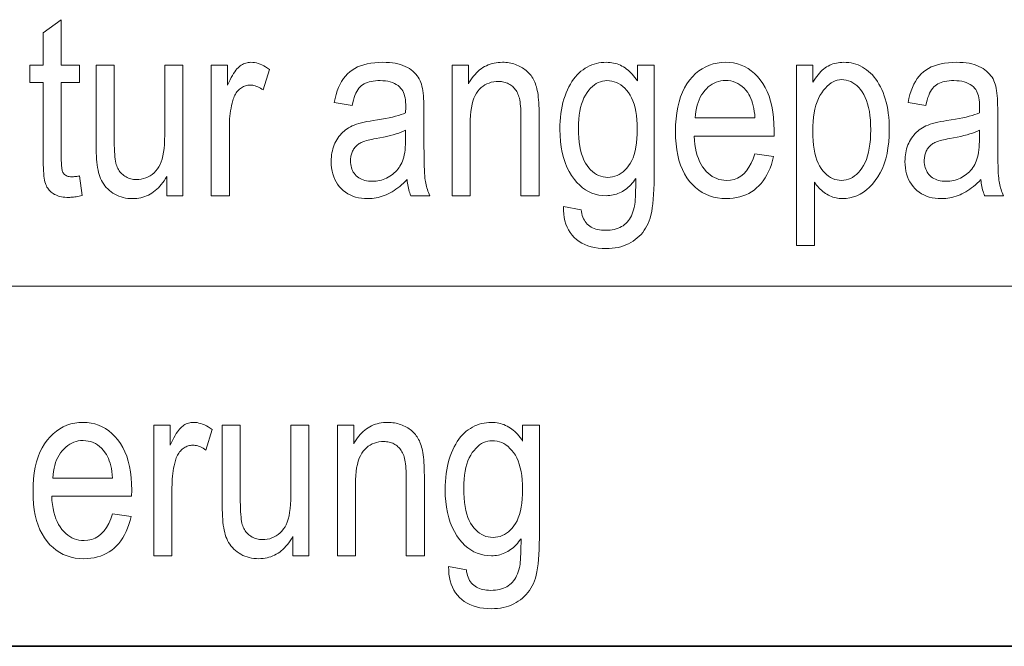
# Model space of a CAD drawing. Extents: x 5 to 2705, y 5 to 648.
# Tile 11 of 50: x 670 to 681, y 46 to 53. Entities that reach past the tile are written whole.
import ezdxf

# ---------------------------------------------------------------- set-up
doc = ezdxf.new("R2010")
doc.units = 0

msp = doc.modelspace()

# ---------------------------------------------------------------- linework, layer by layer
at = {"color": 7, "lineweight": 13}
msp.add_line((659, 50), (737, 50), dxfattribs=at)
at = {"color": 7, "lineweight": 35}
msp.add_line((832, 46), (654, 46), dxfattribs=at)
at = {"color": 7, "lineweight": 13}
for points in [[(670.672607, 51.225784), (670.69989, 51.008865), (670.683411, 51.004719), (670.667236, 51.001007), (670.651428, 50.997734), (670.635925, 50.994896), (670.620728, 50.992496), (670.605896, 50.990532), (670.59137, 50.989002), (670.577209, 50.987911), (670.563354, 50.987255), (670.549805, 50.987038), (670.529175, 50.987453), (670.509399, 50.988701), (670.490479, 50.990784), (670.47229, 50.993694), (670.454956, 50.99744), (670.438477, 51.002018), (670.422791, 51.007427), (670.407898, 51.013668), (670.39386, 51.020741), (670.380615, 51.028648), (670.368225, 51.037277), (670.356567, 51.04652), (670.345764, 51.056377), (670.335754, 51.066849), (670.326599, 51.07793), (670.318176, 51.08963), (670.310608, 51.101944), (670.303772, 51.114868), (670.297791, 51.12841), (670.292603, 51.142563), (670.288086, 51.158459), (670.284058, 51.177216), (670.280457, 51.198837), (670.277344, 51.223328), (670.274719, 51.250679), (670.272583, 51.280899), (670.270935, 51.313984), (670.269714, 51.34993), (670.268982, 51.388744), (670.268738, 51.43042), (670.268738, 52.263981), (670.121399, 52.263981), (670.121399, 52.454979), (670.268738, 52.454979), (670.268738, 52.813778), (670.469299, 52.961117), (670.469299, 52.454979), (670.672607, 52.454979), (670.672607, 52.263981), (670.469299, 52.263981), (670.469299, 51.416779), (670.469482, 51.394146), (670.470032, 51.373177), (670.470886, 51.353874), (670.472168, 51.336235), (670.473755, 51.320259), (670.475708, 51.305946), (670.477966, 51.293301), (670.480652, 51.282318), (670.483643, 51.272999), (670.487061, 51.265347), (670.492676, 51.256016), (670.499207, 51.247665), (670.506653, 51.240299), (670.514954, 51.233913), (670.524231, 51.228512), (670.534363, 51.224091), (670.54541, 51.220654), (670.557312, 51.218197), (670.57019, 51.216724), (670.583923, 51.216232), (670.590942, 51.216328), (670.598389, 51.216614), (670.606201, 51.217094), (670.614441, 51.217762), (670.623108, 51.21862), (670.632202, 51.219673), (670.641663, 51.220913), (670.65155, 51.222343), (670.661865, 51.223969)], [(672.135071, 51.006138), (672.135071, 52.454979), (672.316528, 52.454979), (672.316528, 52.235332), (672.330322, 52.264862), (672.343872, 52.292332), (672.357239, 52.317741), (672.3703, 52.341091), (672.383179, 52.362381), (672.395813, 52.381607), (672.408203, 52.398777), (672.42041, 52.413887), (672.432373, 52.426937), (672.444092, 52.437923), (672.455811, 52.447388), (672.467834, 52.455853), (672.480164, 52.463322), (672.492737, 52.469795), (672.505615, 52.475273), (672.518799, 52.479752), (672.532288, 52.483238), (672.546021, 52.485729), (672.560059, 52.487221), (672.574341, 52.48772), (672.594604, 52.486931), (672.614868, 52.484554), (672.635315, 52.480598), (672.655762, 52.47506), (672.676331, 52.467937), (672.69696, 52.459236), (672.717712, 52.448948), (672.738525, 52.43708), (672.759399, 52.423626), (672.780334, 52.408592), (672.712158, 52.180763), (672.697205, 52.190872), (672.682312, 52.199917), (672.66748, 52.207897), (672.652771, 52.214813), (672.638123, 52.220669), (672.623596, 52.225456), (672.60907, 52.229179), (672.594727, 52.231842), (672.580383, 52.233437), (672.566162, 52.233971), (672.553467, 52.233517), (672.540955, 52.232166), (672.528687, 52.229916), (672.516602, 52.226765), (672.504761, 52.222713), (672.493164, 52.217762), (672.48175, 52.21191), (672.470581, 52.205154), (672.459595, 52.197502), (672.448853, 52.18895), (672.438538, 52.179588), (672.428833, 52.169521), (672.419739, 52.158745), (672.411316, 52.147255), (672.403503, 52.135059), (672.396301, 52.122154), (672.389709, 52.10854), (672.383789, 52.094215), (672.378479, 52.079182), (672.373779, 52.063438), (672.366577, 52.035156), (672.360046, 52.006519), (672.354309, 51.977528), (672.349365, 51.948185), (672.345154, 51.918484), (672.341736, 51.888432), (672.33905, 51.858021), (672.337158, 51.827255), (672.335999, 51.796139), (672.335632, 51.764664), (672.335632, 51.006138)], [(674.309692, 51.184856), (674.289429, 51.164364), (674.268982, 51.144909), (674.248352, 51.126492), (674.2276, 51.109112), (674.206665, 51.09277), (674.185608, 51.077461), (674.164368, 51.06319), (674.142944, 51.049957), (674.121338, 51.037762), (674.099609, 51.0266), (674.077698, 51.016491), (674.055603, 51.007446), (674.033386, 50.999466), (674.010986, 50.99255), (673.988403, 50.986698), (673.965698, 50.981907), (673.94281, 50.978184), (673.919739, 50.975525), (673.896484, 50.973927), (673.873108, 50.973396), (673.836792, 50.974514), (673.80188, 50.977871), (673.768555, 50.983463), (673.736694, 50.991295), (673.70636, 51.001362), (673.67749, 51.013668), (673.650146, 51.02821), (673.624268, 51.044991), (673.599915, 51.064011), (673.577087, 51.085266), (673.556091, 51.108418), (673.537292, 51.133121), (673.520752, 51.159386), (673.506348, 51.187202), (673.494202, 51.216576), (673.484253, 51.247501), (673.476501, 51.279984), (673.471008, 51.314022), (673.467651, 51.349617), (673.466553, 51.386765), (673.467102, 51.411583), (673.468628, 51.435825), (673.471252, 51.459496), (673.474854, 51.48259), (673.479553, 51.505116), (673.485229, 51.527065), (673.492004, 51.548443), (673.499756, 51.569248), (673.508545, 51.589481), (673.518433, 51.609138), (673.529175, 51.62809), (673.54071, 51.646191), (673.552979, 51.663452), (673.565979, 51.679863), (673.579834, 51.695427), (673.59436, 51.710148), (673.609741, 51.724022), (673.625793, 51.737053), (673.6427, 51.749233), (673.660278, 51.760571), (673.67926, 51.771198), (673.700012, 51.781254), (673.722656, 51.790737), (673.747192, 51.799644), (673.77356, 51.80798), (673.801758, 51.815742), (673.831787, 51.822933), (673.863708, 51.829548), (673.897522, 51.83559), (673.933167, 51.841064), (673.980957, 51.848293), (674.026123, 51.855797), (674.068726, 51.863571), (674.108643, 51.871624), (674.145996, 51.879944), (674.180664, 51.888538), (674.212769, 51.897408), (674.242249, 51.906548), (674.269104, 51.915962), (674.293335, 51.925648), (674.294678, 51.988403), (674.294128, 52.017258), (674.292542, 52.044338), (674.289917, 52.069645), (674.286194, 52.093178), (674.281372, 52.114937), (674.275513, 52.134922), (674.268616, 52.153137), (674.26062, 52.169575), (674.251587, 52.184242), (674.241455, 52.197132), (674.225647, 52.213722), (674.208252, 52.228565), (674.189209, 52.241665), (674.168579, 52.253014), (674.146301, 52.262619), (674.122437, 52.270477), (674.096985, 52.276588), (674.069885, 52.280952), (674.041199, 52.283573), (674.010925, 52.284447), (673.983521, 52.283867), (673.95752, 52.282127), (673.932983, 52.279228), (673.909851, 52.275169), (673.888123, 52.269951), (673.867859, 52.263573), (673.848938, 52.256035), (673.831482, 52.247337), (673.81543, 52.23748), (673.800842, 52.226463), (673.787292, 52.213852), (673.774475, 52.199207), (673.76239, 52.182529), (673.751038, 52.163818), (673.740479, 52.143074), (673.730591, 52.1203), (673.721436, 52.09549), (673.713074, 52.068649), (673.705444, 52.039772), (673.698486, 52.008865), (673.500671, 52.041607), (673.51001, 52.086998), (673.521057, 52.129848), (673.533875, 52.170162), (673.548401, 52.207939), (673.564636, 52.243179), (673.582642, 52.275879), (673.602356, 52.306042), (673.623779, 52.333668), (673.646973, 52.358757), (673.671875, 52.38131), (673.698792, 52.401527), (673.727905, 52.419617), (673.759277, 52.435577), (673.792847, 52.449413), (673.828613, 52.461117), (673.866638, 52.470695), (673.90686, 52.478142), (673.949341, 52.483463), (673.994019, 52.486656), (674.040955, 52.48772), (674.077515, 52.487019), (674.112488, 52.484909), (674.145813, 52.481396), (674.177551, 52.476479), (674.207703, 52.470154), (674.236206, 52.462425), (674.263123, 52.453293), (674.288452, 52.442753), (674.312134, 52.430809), (674.334229, 52.417461), (674.354736, 52.403076), (674.373657, 52.38802), (674.391052, 52.372299), (674.406799, 52.355907), (674.421021, 52.338844), (674.433716, 52.321117), (674.444763, 52.302719), (674.454285, 52.283653), (674.462219, 52.26392), (674.468628, 52.243519), (674.473938, 52.221828), (674.478699, 52.198227), (674.48291, 52.172714), (674.486511, 52.14529), (674.489624, 52.115959), (674.492126, 52.084721), (674.49408, 52.051567), (674.495483, 52.016506), (674.496338, 51.979534), (674.496582, 51.940655), (674.496582, 51.613232), (674.496704, 51.547016), (674.497131, 51.485893), (674.497742, 51.429855), (674.498657, 51.378906), (674.499817, 51.333046), (674.501282, 51.292278), (674.50293, 51.256596), (674.504883, 51.226002), (674.50708, 51.200497), (674.509521, 51.18008), (674.51239, 51.162258), (674.515747, 51.144527), (674.519592, 51.126896), (674.523926, 51.109356), (674.528809, 51.091915), (674.53418, 51.07457), (674.540039, 51.05732), (674.546448, 51.040161), (674.553345, 51.023102), (674.56073, 51.006138), (674.350586, 51.006138), (674.344543, 51.021431), (674.338928, 51.037296), (674.33374, 51.053738), (674.328979, 51.070747), (674.324707, 51.088333), (674.320801, 51.106491), (674.317383, 51.125225), (674.314392, 51.144527), (674.311829, 51.164406)], [(674.809021, 51.006138), (674.809021, 52.454979), (674.990479, 52.454979), (674.990479, 52.248974), (675.003845, 52.272381), (675.017822, 52.294571), (675.03241, 52.315544), (675.047546, 52.335304), (675.063293, 52.353851), (675.07959, 52.371185), (675.096497, 52.387302), (675.114014, 52.40221), (675.13208, 52.415897), (675.150757, 52.428375), (675.169983, 52.439651), (675.189819, 52.449741), (675.210144, 52.458641), (675.231079, 52.466354), (675.252563, 52.472885), (675.274597, 52.478226), (675.29718, 52.48238), (675.320374, 52.485348), (675.344055, 52.487125), (675.368347, 52.48772), (675.387329, 52.487347), (675.406006, 52.486221), (675.424377, 52.484344), (675.442444, 52.481716), (675.460266, 52.47834), (675.477783, 52.474213), (675.495056, 52.469337), (675.511963, 52.463711), (675.528625, 52.457333), (675.545044, 52.450203), (675.560913, 52.442467), (675.576233, 52.434269), (675.590881, 52.425606), (675.604919, 52.416477), (675.618347, 52.406887), (675.631104, 52.396835), (675.643311, 52.386314), (675.654785, 52.375332), (675.66571, 52.363888), (675.675964, 52.351978), (675.685669, 52.339474), (675.694885, 52.326248), (675.703613, 52.312298), (675.711792, 52.297626), (675.719482, 52.28223), (675.726685, 52.266109), (675.733337, 52.249268), (675.739502, 52.231705), (675.745178, 52.213417), (675.750366, 52.194405), (675.755005, 52.173996), (675.759155, 52.151512), (675.762878, 52.126957), (675.766052, 52.100327), (675.768738, 52.071621), (675.770996, 52.040844), (675.772705, 52.007992), (675.773926, 51.973068), (675.774658, 51.936069), (675.774902, 51.896996), (675.774902, 51.006138), (675.572998, 51.006138), (675.572998, 51.887447), (675.572693, 51.91851), (675.571899, 51.947857), (675.570557, 51.975483), (675.568604, 52.001389), (675.566162, 52.025578), (675.563171, 52.048046), (675.559631, 52.068798), (675.555542, 52.08783), (675.550903, 52.105141), (675.545715, 52.120735), (675.539917, 52.135136), (675.533569, 52.148865), (675.52655, 52.16193), (675.518982, 52.174324), (675.510742, 52.18605), (675.501892, 52.197105), (675.492493, 52.207497), (675.482422, 52.217216), (675.471741, 52.226269), (675.460449, 52.23465), (675.448669, 52.242298), (675.436523, 52.249138), (675.424011, 52.255177), (675.411133, 52.260406), (675.397827, 52.264835), (675.384216, 52.268456), (675.370239, 52.271275), (675.355896, 52.273285), (675.341125, 52.274494), (675.32605, 52.274895), (675.297729, 52.273819), (675.270569, 52.270584), (675.244568, 52.265198), (675.219727, 52.257652), (675.196106, 52.247952), (675.173645, 52.236095), (675.152344, 52.222084), (675.132202, 52.205921), (675.113281, 52.187599), (675.09552, 52.167122), (675.079163, 52.144024), (675.064575, 52.117844), (675.051636, 52.088581), (675.040466, 52.056232), (675.031067, 52.020805), (675.023315, 51.982292), (675.017273, 51.940693), (675.013, 51.896015), (675.010437, 51.848251), (675.009521, 51.797405), (675.009521, 51.006138)], [(676.045044, 50.886082), (676.241455, 50.850613), (676.244751, 50.828014), (676.249084, 50.806602), (676.254578, 50.786377), (676.261108, 50.767338), (676.268738, 50.749489), (676.277466, 50.732822), (676.287292, 50.717346), (676.298218, 50.703056), (676.310242, 50.689949), (676.323303, 50.678036), (676.337524, 50.667278), (676.352722, 50.657654), (676.369019, 50.649158), (676.386414, 50.6418), (676.404846, 50.635571), (676.424316, 50.630478), (676.444885, 50.626514), (676.466492, 50.623684), (676.489197, 50.621983), (676.512939, 50.621418), (676.538879, 50.622051), (676.563721, 50.623955), (676.587524, 50.627129), (676.610229, 50.631569), (676.631836, 50.637276), (676.652344, 50.644257), (676.671814, 50.652504), (676.690186, 50.662018), (676.70752, 50.672802), (676.723755, 50.684856), (676.738953, 50.698162), (676.753113, 50.712715), (676.766296, 50.728504), (676.778503, 50.745537), (676.789734, 50.763813), (676.799927, 50.783329), (676.809143, 50.804085), (676.817383, 50.826084), (676.824585, 50.849323), (676.830811, 50.873806), (676.834229, 50.890778), (676.837219, 50.911133), (676.839905, 50.934868), (676.842163, 50.96199), (676.844116, 50.992496), (676.845703, 51.026382), (676.846985, 51.063656), (676.847839, 51.104309), (676.848389, 51.14835), (676.848572, 51.19577), (676.835327, 51.177406), (676.821716, 51.159973), (676.8078, 51.143463), (676.793579, 51.127884), (676.778992, 51.113232), (676.764099, 51.099506), (676.74884, 51.086712), (676.733337, 51.074841), (676.717407, 51.0639), (676.701233, 51.053886), (676.684692, 51.044815), (676.667786, 51.036697), (676.650513, 51.029533), (676.632935, 51.023327), (676.614929, 51.018074), (676.596619, 51.013779), (676.577942, 51.010437), (676.558899, 51.008049), (676.539551, 51.006615), (676.519775, 51.006138), (676.477966, 51.007938), (676.437561, 51.01334), (676.398621, 51.022346), (676.361084, 51.03495), (676.325012, 51.051159), (676.290405, 51.070969), (676.257263, 51.094379), (676.225525, 51.121391), (676.195251, 51.152004), (676.166443, 51.186218), (676.135864, 51.229099), (676.108459, 51.274788), (676.084351, 51.323288), (676.063416, 51.374596), (676.045715, 51.428715), (676.031189, 51.485645), (676.019958, 51.545387), (676.011902, 51.607937), (676.00708, 51.673302), (676.005432, 51.74147), (676.006165, 51.787544), (676.008301, 51.832439), (676.011841, 51.876163), (676.016785, 51.918716), (676.023193, 51.960094), (676.031006, 52.000298), (676.040222, 52.03933), (676.050842, 52.077187), (676.062927, 52.113873), (676.076416, 52.149384), (676.091003, 52.18338), (676.106567, 52.215523), (676.122925, 52.245811), (676.140259, 52.274242), (676.158447, 52.300816), (676.17749, 52.325539), (676.197449, 52.348404), (676.218262, 52.369411), (676.23999, 52.388565), (676.262634, 52.405865), (676.28595, 52.421417), (676.309875, 52.435333), (676.33429, 52.447613), (676.359314, 52.458252), (676.384888, 52.467255), (676.411011, 52.474625), (676.437744, 52.480354), (676.464966, 52.484447), (676.492798, 52.4869), (676.521118, 52.48772), (676.541992, 52.487202), (676.562439, 52.485645), (676.58252, 52.483055), (676.602234, 52.479427), (676.621582, 52.474758), (676.640564, 52.469059), (676.65918, 52.462318), (676.677429, 52.45454), (676.695312, 52.445728), (676.71283, 52.435879), (676.72998, 52.424992), (676.746704, 52.413067), (676.763, 52.400108), (676.778992, 52.386112), (676.794495, 52.371075), (676.809631, 52.355007), (676.824402, 52.337898), (676.838745, 52.319752), (676.852722, 52.300571), (676.866333, 52.280354), (676.866333, 52.454979), (677.051819, 52.454979), (677.051819, 51.202591), (677.05127, 51.137657), (677.049683, 51.076561), (677.046936, 51.019295), (677.043091, 50.965866), (677.038208, 50.916267), (677.032227, 50.870502), (677.025085, 50.828571), (677.016907, 50.790478), (677.007629, 50.756214), (676.997253, 50.725784), (676.985657, 50.697872), (676.972656, 50.671158), (676.958252, 50.645645), (676.942505, 50.621334), (676.925293, 50.598225), (676.906738, 50.576317), (676.88678, 50.555607), (676.865417, 50.536098), (676.842712, 50.517788), (676.818542, 50.500679), (676.793213, 50.485001), (676.766846, 50.470966), (676.739502, 50.458588), (676.711182, 50.447857), (676.681763, 50.438778), (676.651428, 50.431351), (676.619995, 50.425571), (676.587585, 50.421444), (676.554199, 50.418968), (676.519775, 50.418144), (676.474731, 50.419384), (676.431824, 50.423111), (676.391052, 50.429317), (676.352356, 50.438007), (676.315796, 50.449181), (676.281433, 50.462837), (676.249146, 50.478977), (676.218994, 50.497597), (676.190979, 50.518703), (676.1651, 50.54229), (676.141541, 50.568073), (676.120544, 50.595768), (676.102112, 50.625374), (676.086304, 50.656887), (676.072998, 50.690311), (676.062256, 50.725647), (676.054077, 50.76289), (676.048523, 50.802044), (676.045471, 50.843109)], [(678.170532, 51.472713), (678.37793, 51.441338), (678.366699, 51.396091), (678.353821, 51.353123), (678.339233, 51.312435), (678.322998, 51.274025), (678.305054, 51.237892), (678.285461, 51.204037), (678.264221, 51.172462), (678.241272, 51.143166), (678.216614, 51.116146), (678.190308, 51.091404), (678.162537, 51.068981), (678.133423, 51.04892), (678.103027, 51.031219), (678.07135, 51.015877), (678.038391, 51.002899), (678.004089, 50.992275), (677.968506, 50.984016), (677.931641, 50.978115), (677.893494, 50.974575), (677.854004, 50.973396), (677.804504, 50.975311), (677.756897, 50.981064), (677.711243, 50.990646), (677.66748, 51.004063), (677.625671, 51.021317), (677.585754, 51.0424), (677.547791, 51.067318), (677.51178, 51.096069), (677.477661, 51.128654), (677.445435, 51.165073), (677.415771, 51.205109), (677.389221, 51.248539), (677.365784, 51.295368), (677.345459, 51.345592), (677.328247, 51.399216), (677.314209, 51.456234), (677.303284, 51.516651), (677.295471, 51.580463), (677.290771, 51.647675), (677.289246, 51.718281), (677.290771, 51.791534), (677.295532, 51.861225), (677.303406, 51.927361), (677.314453, 51.989929), (677.328613, 52.048943), (677.345947, 52.104393), (677.366455, 52.156281), (677.390076, 52.204609), (677.41687, 52.249378), (677.446777, 52.290585), (677.479126, 52.328041), (677.513184, 52.361553), (677.548889, 52.391125), (677.586304, 52.416752), (677.625366, 52.438438), (677.666077, 52.456181), (677.708496, 52.469978), (677.752625, 52.479836), (677.798401, 52.485748), (677.845825, 52.48772), (677.891174, 52.485783), (677.934998, 52.479973), (677.977295, 52.470284), (678.018066, 52.456726), (678.057312, 52.439289), (678.095032, 52.41798), (678.131165, 52.392796), (678.165833, 52.363735), (678.198975, 52.330803), (678.23053, 52.293995), (678.259827, 52.253517), (678.286072, 52.209576), (678.309204, 52.162167), (678.329224, 52.111294), (678.346191, 52.056957), (678.360046, 51.999153), (678.37085, 51.937885), (678.37854, 51.87315), (678.383179, 51.804951), (678.384705, 51.733288), (678.383362, 51.667801), (677.496582, 51.667801), (677.499939, 51.620163), (677.505066, 51.574924), (677.511963, 51.532085), (677.52063, 51.49165), (677.531067, 51.453613), (677.543274, 51.41798), (677.557251, 51.384747), (677.572998, 51.353912), (677.590515, 51.325481), (677.609802, 51.299454), (677.630432, 51.275864), (677.651978, 51.254761), (677.674316, 51.236137), (677.697571, 51.219997), (677.72168, 51.206341), (677.746704, 51.195168), (677.772522, 51.186478), (677.799316, 51.180271), (677.826904, 51.176548), (677.855408, 51.175304), (677.899292, 51.17828), (677.940491, 51.187202), (677.978882, 51.202072), (678.014526, 51.222893), (678.047424, 51.249657), (678.077515, 51.282372), (678.104919, 51.321037), (678.129578, 51.365646), (678.151428, 51.416206)], [(678.631653, 50.450886), (678.631653, 52.454979), (678.815796, 52.454979), (678.815796, 52.266712), (678.82959, 52.28952), (678.843689, 52.311024), (678.858093, 52.331211), (678.872803, 52.350094), (678.887817, 52.367664), (678.903076, 52.383926), (678.918701, 52.39888), (678.93457, 52.412521), (678.950745, 52.424854), (678.967285, 52.435879), (678.984131, 52.445728), (679.001526, 52.45454), (679.019409, 52.462318), (679.037781, 52.469059), (679.056641, 52.474758), (679.075989, 52.479427), (679.095825, 52.483055), (679.11615, 52.485645), (679.136963, 52.487202), (679.158264, 52.48772), (679.186096, 52.486889), (679.213379, 52.48439), (679.240112, 52.480232), (679.266296, 52.474407), (679.291931, 52.466915), (679.317078, 52.45776), (679.341614, 52.446941), (679.365601, 52.43446), (679.389099, 52.420311), (679.411987, 52.404499), (679.434204, 52.38699), (679.455505, 52.367748), (679.475952, 52.346771), (679.495483, 52.324062), (679.51416, 52.299622), (679.531921, 52.273449), (679.548828, 52.245544), (679.564819, 52.215904), (679.579895, 52.184536), (679.594116, 52.151432), (679.607239, 52.116772), (679.618958, 52.080734), (679.629272, 52.04332), (679.638245, 52.004528), (679.645813, 51.964359), (679.651978, 51.92281), (679.656799, 51.879883), (679.660278, 51.835579), (679.662354, 51.789898), (679.663025, 51.742836), (679.661499, 51.670593), (679.65686, 51.601746), (679.649109, 51.536293), (679.638245, 51.474243), (679.624329, 51.415585), (679.6073, 51.360325), (679.587158, 51.308464), (679.563904, 51.259998), (679.537598, 51.214931), (679.508179, 51.17326), (679.476685, 51.135284), (679.444092, 51.101307), (679.4104, 51.071327), (679.375671, 51.045345), (679.339844, 51.023361), (679.302979, 51.005375), (679.265015, 50.991383), (679.225952, 50.981392), (679.185791, 50.975395), (679.144592, 50.973396), (679.12616, 50.973873), (679.107971, 50.975307), (679.090027, 50.977692), (679.072388, 50.981037), (679.054932, 50.985332), (679.03772, 50.990585), (679.020752, 50.996792), (679.004028, 51.003956), (678.987549, 51.012074), (678.971375, 51.021145), (678.955444, 51.03109), (678.940002, 51.041828), (678.925049, 51.053356), (678.910461, 51.065674), (678.896301, 51.078785), (678.882629, 51.092686), (678.869385, 51.10738), (678.856506, 51.122864), (678.844116, 51.139141), (678.832214, 51.156204), (678.832214, 50.450886)], [(680.680786, 51.184856), (680.660461, 51.164364), (680.640076, 51.144909), (680.619446, 51.126492), (680.598694, 51.109112), (680.577759, 51.09277), (680.556641, 51.077461), (680.5354, 51.06319), (680.513977, 51.049957), (680.492432, 51.037762), (680.470642, 51.0266), (680.44873, 51.016491), (680.426697, 51.007446), (680.404419, 50.999466), (680.382019, 50.99255), (680.359497, 50.986698), (680.336731, 50.981907), (680.313843, 50.978184), (680.290833, 50.975525), (680.267578, 50.973927), (680.244202, 50.973396), (680.207825, 50.974514), (680.172974, 50.977871), (680.139648, 50.983463), (680.107788, 50.991295), (680.077393, 51.001362), (680.048584, 51.013668), (680.02124, 51.02821), (679.995361, 51.044991), (679.971008, 51.064011), (679.948181, 51.085266), (679.927185, 51.108418), (679.908386, 51.133121), (679.891785, 51.159386), (679.877441, 51.187202), (679.865295, 51.216576), (679.855347, 51.247501), (679.847595, 51.279984), (679.842102, 51.314022), (679.838745, 51.349617), (679.837646, 51.386765), (679.838196, 51.411583), (679.839722, 51.435825), (679.842346, 51.459496), (679.845947, 51.48259), (679.850586, 51.505116), (679.856323, 51.527065), (679.863037, 51.548443), (679.87085, 51.569248), (679.879639, 51.589481), (679.889465, 51.609138), (679.900269, 51.62809), (679.911743, 51.646191), (679.924011, 51.663452), (679.937073, 51.679863), (679.950867, 51.695427), (679.965454, 51.710148), (679.980774, 51.724022), (679.996887, 51.737053), (680.013733, 51.749233), (680.031372, 51.760571), (680.050293, 51.771198), (680.071106, 51.781254), (680.09375, 51.790737), (680.118225, 51.799644), (680.144592, 51.80798), (680.172852, 51.815742), (680.202881, 51.822933), (680.234802, 51.829548), (680.268616, 51.83559), (680.304199, 51.841064), (680.352051, 51.848293), (680.397217, 51.855797), (680.439758, 51.863571), (680.479736, 51.871624), (680.517029, 51.879944), (680.551758, 51.888538), (680.583862, 51.897408), (680.613342, 51.906548), (680.640137, 51.915962), (680.664368, 51.925648), (680.665771, 51.988403), (680.665222, 52.017258), (680.663635, 52.044338), (680.66095, 52.069645), (680.657227, 52.093178), (680.652466, 52.114937), (680.646606, 52.134922), (680.639709, 52.153137), (680.631714, 52.169575), (680.622681, 52.184242), (680.612549, 52.197132), (680.596741, 52.213722), (680.579346, 52.228565), (680.560303, 52.241665), (680.539673, 52.253014), (680.517395, 52.262619), (680.49353, 52.270477), (680.468079, 52.276588), (680.440979, 52.280952), (680.412292, 52.283573), (680.382019, 52.284447), (680.354614, 52.283867), (680.328613, 52.282127), (680.304077, 52.279228), (680.280945, 52.275169), (680.259216, 52.269951), (680.238892, 52.263573), (680.220032, 52.256035), (680.202576, 52.247337), (680.186523, 52.23748), (680.171875, 52.226463), (680.158325, 52.213852), (680.145508, 52.199207), (680.133484, 52.182529), (680.122131, 52.163818), (680.111511, 52.143074), (680.101685, 52.1203), (680.092529, 52.09549), (680.084167, 52.068649), (680.076477, 52.039772), (680.06958, 52.008865), (679.871765, 52.041607), (679.881104, 52.086998), (679.892151, 52.129848), (679.904907, 52.170162), (679.919434, 52.207939), (679.93573, 52.243179), (679.953674, 52.275879), (679.973389, 52.306042), (679.994873, 52.333668), (680.018066, 52.358757), (680.042969, 52.38131), (680.069885, 52.401527), (680.098999, 52.419617), (680.13031, 52.435577), (680.163879, 52.449413), (680.199707, 52.461117), (680.237732, 52.470695), (680.277954, 52.478142), (680.320435, 52.483463), (680.365112, 52.486656), (680.411987, 52.48772), (680.448608, 52.487019), (680.483521, 52.484909), (680.516907, 52.481396), (680.548645, 52.476479), (680.578796, 52.470154), (680.6073, 52.462425), (680.634216, 52.453293), (680.659546, 52.442753), (680.683228, 52.430809), (680.705322, 52.417461), (680.72583, 52.403076), (680.744751, 52.38802), (680.762085, 52.372299), (680.777893, 52.355907), (680.792114, 52.338844), (680.804749, 52.321117), (680.815857, 52.302719), (680.825378, 52.283653), (680.833313, 52.26392), (680.839722, 52.243519), (680.845032, 52.221828), (680.849792, 52.198227), (680.853943, 52.172714), (680.857605, 52.14529), (680.860657, 52.115959), (680.86322, 52.084721), (680.865173, 52.051567), (680.866577, 52.016506), (680.867371, 51.979534), (680.867676, 51.940655), (680.867676, 51.613232), (680.867798, 51.547016), (680.868164, 51.485893), (680.868835, 51.429855), (680.869751, 51.378906), (680.870911, 51.333046), (680.872314, 51.292278), (680.874023, 51.256596), (680.875977, 51.226002), (680.878174, 51.200497), (680.880615, 51.18008), (680.883484, 51.162258), (680.886841, 51.144527), (680.890686, 51.126896), (680.89502, 51.109356), (680.899902, 51.091915), (680.905273, 51.07457), (680.911133, 51.05732), (680.917542, 51.040161), (680.924377, 51.023102), (680.931763, 51.006138), (680.72168, 51.006138), (680.715637, 51.021431), (680.710022, 51.037296), (680.704834, 51.053738), (680.700073, 51.070747), (680.695801, 51.088333), (680.691895, 51.106491), (680.688477, 51.125225), (680.685486, 51.144527), (680.682861, 51.164406)], [(671.639832, 51.006138), (671.639832, 51.218964), (671.625671, 51.195019), (671.611023, 51.172306), (671.595886, 51.150818), (671.580261, 51.130558), (671.564148, 51.111526), (671.547485, 51.093723), (671.530396, 51.077148), (671.512817, 51.061798), (671.49469, 51.04768), (671.476135, 51.034786), (671.457031, 51.023125), (671.4375, 51.012688), (671.417419, 51.003479), (671.396912, 50.995495), (671.375854, 50.988743), (671.354309, 50.983219), (671.332275, 50.97892), (671.309814, 50.975853), (671.286804, 50.97401), (671.263306, 50.973396), (671.235596, 50.974152), (671.20874, 50.976425), (671.182678, 50.980209), (671.15741, 50.985512), (671.132996, 50.992325), (671.109436, 51.000652), (671.086609, 51.010498), (671.064636, 51.021854), (671.043518, 51.034725), (671.023193, 51.04911), (671.003906, 51.064659), (670.986023, 51.081009), (670.969421, 51.098164), (670.954102, 51.116123), (670.940125, 51.134888), (670.92749, 51.154461), (670.916199, 51.174835), (670.906189, 51.196014), (670.897522, 51.217999), (670.890198, 51.240791), (670.88385, 51.264828), (670.878174, 51.290558), (670.873108, 51.317978), (670.868774, 51.347092), (670.865112, 51.377899), (670.862122, 51.410393), (670.859741, 51.444584), (670.858093, 51.480461), (670.857117, 51.518036), (670.85675, 51.557297), (670.85675, 52.454979), (671.057312, 52.454979), (671.057312, 51.651432), (671.057495, 51.608162), (671.058228, 51.567856), (671.059326, 51.53051), (671.060913, 51.496124), (671.062927, 51.464699), (671.06543, 51.436234), (671.068359, 51.410728), (671.071716, 51.388184), (671.075562, 51.368599), (671.079834, 51.351978), (671.084717, 51.337135), (671.090332, 51.322891), (671.096741, 51.30925), (671.103943, 51.296207), (671.111877, 51.283764), (671.120544, 51.271923), (671.130066, 51.260681), (671.140259, 51.250038), (671.151245, 51.239998), (671.163025, 51.230556), (671.175354, 51.221874), (671.187988, 51.214104), (671.200989, 51.207249), (671.214355, 51.201309), (671.228027, 51.196281), (671.242004, 51.192169), (671.256348, 51.188969), (671.271057, 51.186684), (671.286133, 51.185314), (671.301514, 51.184856), (671.329895, 51.186043), (671.3573, 51.189602), (671.383606, 51.195538), (671.408875, 51.203846), (671.433167, 51.214527), (671.45636, 51.227585), (671.478577, 51.243015), (671.499695, 51.260818), (671.519836, 51.280994), (671.538879, 51.303547), (671.553894, 51.325714), (671.567383, 51.351295), (671.579224, 51.380283), (671.589539, 51.412685), (671.598206, 51.448498), (671.605347, 51.48772), (671.610901, 51.530354), (671.614868, 51.576397), (671.617188, 51.625851), (671.617981, 51.678715), (671.617981, 52.454979), (671.819946, 52.454979), (671.819946, 51.006138)], [(676.21283, 51.756477), (676.213745, 51.700996), (676.216614, 51.648594), (676.221313, 51.599277), (676.227905, 51.55304), (676.236328, 51.509888), (676.246704, 51.469822), (676.258972, 51.432835), (676.273071, 51.398933), (676.289062, 51.368114), (676.306946, 51.340382), (676.326233, 51.315498), (676.346313, 51.293232), (676.367249, 51.273586), (676.389038, 51.256561), (676.411682, 51.242153), (676.43512, 51.230366), (676.459473, 51.221199), (676.484619, 51.214649), (676.510681, 51.21072), (676.537537, 51.209412), (676.564392, 51.210693), (676.590454, 51.214542), (676.615662, 51.220955), (676.640137, 51.229931), (676.663696, 51.24147), (676.686523, 51.255577), (676.708435, 51.272251), (676.729614, 51.291485), (676.749939, 51.313286), (676.76947, 51.33765), (676.787598, 51.364815), (676.803833, 51.395004), (676.818115, 51.428226), (676.830566, 51.464474), (676.841064, 51.50375), (676.84967, 51.546055), (676.856323, 51.591389), (676.861145, 51.639751), (676.864014, 51.691143), (676.864929, 51.745564), (676.863953, 51.798737), (676.861023, 51.849113), (676.856079, 51.89669), (676.849243, 51.941471), (676.840393, 51.983456), (676.82959, 52.022644), (676.816833, 52.059036), (676.802063, 52.092632), (676.7854, 52.123428), (676.766724, 52.151432), (676.746643, 52.176704), (676.725708, 52.199318), (676.703979, 52.219269), (676.681335, 52.236561), (676.657898, 52.251194), (676.633606, 52.263165), (676.608459, 52.272476), (676.582458, 52.279125), (676.555664, 52.283115), (676.527954, 52.284447), (676.503174, 52.283115), (676.479004, 52.279125), (676.455444, 52.272476), (676.432495, 52.263165), (676.410156, 52.251194), (676.388428, 52.236561), (676.36731, 52.219269), (676.346802, 52.199318), (676.326904, 52.176704), (676.307617, 52.151432), (676.289612, 52.123539), (676.273499, 52.093067), (676.259277, 52.06002), (676.246948, 52.024391), (676.236511, 51.986187), (676.227966, 51.9454), (676.221375, 51.902039), (676.216614, 51.856098), (676.213745, 51.807575)], [(677.50885, 51.869713), (678.171875, 51.869713), (678.16864, 51.90641), (678.164307, 51.9412), (678.158936, 51.974079), (678.152466, 52.005047), (678.144958, 52.034103), (678.136353, 52.061253), (678.126709, 52.086494), (678.116028, 52.109821), (678.104248, 52.131241), (678.091431, 52.150749), (678.071472, 52.176411), (678.050537, 52.199371), (678.028503, 52.219631), (678.005432, 52.23719), (677.981262, 52.252045), (677.955994, 52.264202), (677.929749, 52.273655), (677.902344, 52.280407), (677.873962, 52.284458), (677.844482, 52.285812), (677.817871, 52.284683), (677.792053, 52.281307), (677.766968, 52.275681), (677.742737, 52.267803), (677.719299, 52.257671), (677.696655, 52.245293), (677.674805, 52.230659), (677.653687, 52.213779), (677.633423, 52.194645), (677.613892, 52.17326), (677.595703, 52.149963), (677.579163, 52.125099), (677.564331, 52.098667), (677.55127, 52.070667), (677.539917, 52.041096), (677.530273, 52.009956), (677.522339, 51.977249), (677.516113, 51.942974), (677.511658, 51.907127)], [(678.81311, 51.722374), (678.814026, 51.667645), (678.816833, 51.615879), (678.821594, 51.567074), (678.828186, 51.521225), (678.836609, 51.47834), (678.846985, 51.438416), (678.859192, 51.401451), (678.873352, 51.367447), (678.889343, 51.336403), (678.907227, 51.308319), (678.926453, 51.283047), (678.946472, 51.260437), (678.967285, 51.240482), (678.988892, 51.22319), (679.01123, 51.208561), (679.034424, 51.196587), (679.058411, 51.187279), (679.083191, 51.180626), (679.108704, 51.176636), (679.135071, 51.175304), (679.1604, 51.176685), (679.18512, 51.180817), (679.209167, 51.187706), (679.232605, 51.197353), (679.255432, 51.209755), (679.277649, 51.224911), (679.299194, 51.242825), (679.32019, 51.263493), (679.340454, 51.286915), (679.360168, 51.313095), (679.37854, 51.342155), (679.39502, 51.374214), (679.409546, 51.409275), (679.42218, 51.447338), (679.4328, 51.488403), (679.441528, 51.532467), (679.448303, 51.579536), (679.453125, 51.629604), (679.456055, 51.682674), (679.457031, 51.738743), (679.456055, 51.794022), (679.453247, 51.846355), (679.448547, 51.895741), (679.441956, 51.942181), (679.433472, 51.985676), (679.423157, 52.026218), (679.410889, 52.06382), (679.39679, 52.098473), (679.380798, 52.130177), (679.362915, 52.158936), (679.343628, 52.184856), (679.323608, 52.208046), (679.302734, 52.228512), (679.281067, 52.246246), (679.258545, 52.261253), (679.235168, 52.273533), (679.21106, 52.283081), (679.186096, 52.289902), (679.160278, 52.293995), (679.133667, 52.295361), (679.109619, 52.293892), (679.085999, 52.289494), (679.062805, 52.282162), (679.040039, 52.271896), (679.017761, 52.258698), (678.99585, 52.242565), (678.974426, 52.223499), (678.953369, 52.2015), (678.9328, 52.176567), (678.912659, 52.148705), (678.893738, 52.118042), (678.876831, 52.084721), (678.861877, 52.048737), (678.848938, 52.010094), (678.838013, 51.968792), (678.829041, 51.924828), (678.822083, 51.878204), (678.817078, 51.828922), (678.814087, 51.776978)], [(674.293335, 51.733288), (674.270142, 51.722538), (674.244812, 51.712112), (674.217285, 51.702019), (674.187683, 51.692249), (674.155884, 51.682808), (674.121887, 51.673695), (674.085815, 51.664909), (674.047546, 51.656452), (674.00708, 51.648319), (673.964539, 51.640518), (673.939941, 51.636089), (673.916809, 51.631538), (673.895264, 51.626869), (673.875244, 51.622074), (673.85675, 51.617153), (673.839783, 51.612114), (673.824341, 51.606949), (673.810425, 51.601662), (673.798035, 51.596252), (673.78717, 51.590721), (673.777283, 51.584896), (673.767883, 51.578606), (673.758911, 51.571854), (673.750366, 51.564636), (673.74231, 51.556957), (673.73468, 51.548813), (673.727539, 51.540203), (673.720825, 51.531132), (673.714539, 51.521595), (673.70874, 51.511597), (673.70343, 51.501205), (673.698669, 51.490505), (673.694458, 51.479488), (673.690857, 51.468159), (673.687744, 51.456512), (673.685242, 51.444557), (673.683289, 51.432285), (673.681885, 51.419697), (673.68103, 51.406799), (673.680786, 51.393585), (673.681396, 51.373264), (673.68335, 51.353779), (673.686523, 51.335121), (673.69104, 51.317299), (673.696777, 51.300304), (673.703857, 51.284145), (673.712158, 51.268818), (673.721802, 51.254322), (673.732727, 51.240662), (673.744873, 51.227829), (673.758179, 51.216034), (673.772522, 51.205482), (673.787781, 51.196171), (673.804016, 51.188103), (673.821289, 51.181274), (673.839539, 51.175686), (673.858704, 51.171341), (673.878906, 51.16824), (673.900085, 51.166378), (673.922241, 51.165756), (673.943604, 51.166317), (673.964539, 51.167992), (673.985107, 51.170792), (674.00531, 51.174706), (674.025085, 51.179741), (674.044434, 51.185894), (674.063416, 51.193165), (674.082031, 51.201553), (674.10022, 51.211063), (674.117981, 51.221691), (674.135193, 51.233253), (674.151428, 51.245564), (674.166809, 51.258629), (674.181335, 51.272442), (674.194946, 51.287003), (674.207642, 51.302319), (674.219482, 51.318382), (674.230408, 51.335197), (674.240479, 51.35276), (674.249634, 51.371075), (674.257935, 51.390621), (674.265381, 51.411869), (674.271912, 51.434822), (674.277588, 51.45948), (674.28241, 51.485844), (674.286316, 51.513916), (674.289368, 51.54369), (674.291565, 51.575169), (674.292908, 51.608356), (674.293335, 51.643246)], [(680.664368, 51.733288), (680.641235, 51.722538), (680.615906, 51.712112), (680.588379, 51.702019), (680.558716, 51.692249), (680.526917, 51.682808), (680.492981, 51.673695), (680.456848, 51.664909), (680.418579, 51.656452), (680.378174, 51.648319), (680.335632, 51.640518), (680.310974, 51.636089), (680.287903, 51.631538), (680.266357, 51.626869), (680.246338, 51.622074), (680.227844, 51.617153), (680.210876, 51.612114), (680.195435, 51.606949), (680.181519, 51.601662), (680.169128, 51.596252), (680.158264, 51.590721), (680.148376, 51.584896), (680.138977, 51.578606), (680.130005, 51.571854), (680.12146, 51.564636), (680.113403, 51.556957), (680.105774, 51.548813), (680.098633, 51.540203), (680.091919, 51.531132), (680.085632, 51.521595), (680.079834, 51.511597), (680.074524, 51.501205), (680.069763, 51.490505), (680.065552, 51.479488), (680.06189, 51.468159), (680.058838, 51.456512), (680.056335, 51.444557), (680.054382, 51.432285), (680.052979, 51.419697), (680.052124, 51.406799), (680.051819, 51.393585), (680.05249, 51.373264), (680.054382, 51.353779), (680.057617, 51.335121), (680.062073, 51.317299), (680.067871, 51.300304), (680.074951, 51.284145), (680.083252, 51.268818), (680.092896, 51.254322), (680.10376, 51.240662), (680.115967, 51.227829), (680.129272, 51.216034), (680.143555, 51.205482), (680.158875, 51.196171), (680.17511, 51.188103), (680.192383, 51.181274), (680.210571, 51.175686), (680.229797, 51.171341), (680.25, 51.16824), (680.271179, 51.166378), (680.293335, 51.165756), (680.314697, 51.166317), (680.335632, 51.167992), (680.356201, 51.170792), (680.376343, 51.174706), (680.396118, 51.179741), (680.415527, 51.185894), (680.434509, 51.193165), (680.453125, 51.201553), (680.471313, 51.211063), (680.489075, 51.221691), (680.506226, 51.233253), (680.522522, 51.245564), (680.537903, 51.258629), (680.552368, 51.272442), (680.565979, 51.287003), (680.578735, 51.302319), (680.590576, 51.318382), (680.601501, 51.335197), (680.611572, 51.35276), (680.620728, 51.371075), (680.629028, 51.390621), (680.636475, 51.411869), (680.643005, 51.434822), (680.648682, 51.45948), (680.653503, 51.485844), (680.65741, 51.513916), (680.660461, 51.54369), (680.662659, 51.575169), (680.66394, 51.608356), (680.664368, 51.643246)], [(671.036865, 47.472713), (671.244202, 47.441338), (671.232971, 47.396091), (671.220093, 47.353123), (671.205566, 47.312435), (671.189331, 47.274025), (671.171387, 47.237892), (671.151794, 47.204037), (671.130493, 47.172462), (671.107544, 47.143166), (671.082947, 47.116146), (671.056641, 47.091404), (671.028809, 47.068981), (670.999756, 47.04892), (670.96936, 47.031219), (670.937683, 47.015877), (670.904663, 47.002899), (670.870422, 46.992275), (670.834839, 46.984016), (670.797974, 46.978115), (670.759766, 46.974575), (670.720337, 46.973396), (670.670837, 46.975311), (670.62323, 46.981064), (670.577576, 46.990646), (670.533813, 47.004063), (670.492004, 47.021317), (670.452087, 47.0424), (670.414124, 47.067318), (670.378052, 47.096069), (670.343933, 47.128654), (670.311707, 47.165073), (670.282043, 47.205109), (670.255493, 47.248539), (670.232056, 47.295368), (670.211731, 47.345592), (670.19458, 47.399216), (670.180542, 47.456234), (670.169556, 47.516651), (670.161743, 47.580463), (670.157104, 47.647675), (670.155518, 47.718281), (670.157104, 47.791534), (670.161804, 47.861225), (670.169678, 47.927361), (670.180725, 47.989929), (670.194946, 48.048943), (670.21228, 48.104393), (670.232727, 48.156281), (670.256348, 48.204609), (670.283142, 48.249378), (670.31311, 48.290585), (670.345459, 48.328041), (670.379456, 48.361553), (670.415161, 48.391125), (670.452576, 48.416752), (670.491638, 48.438438), (670.53241, 48.456181), (670.574829, 48.469978), (670.618896, 48.479836), (670.664673, 48.485748), (670.712158, 48.48772), (670.757507, 48.485783), (670.801331, 48.479973), (670.843628, 48.470284), (670.884338, 48.456726), (670.923584, 48.439289), (670.961304, 48.41798), (670.997498, 48.392796), (671.032166, 48.363735), (671.065247, 48.330803), (671.096863, 48.293995), (671.12616, 48.253517), (671.152344, 48.209576), (671.175476, 48.162167), (671.195496, 48.111294), (671.212463, 48.056957), (671.226379, 47.999153), (671.237122, 47.937885), (671.244873, 47.87315), (671.249512, 47.804951), (671.251038, 47.733288), (671.249634, 47.667801), (670.362915, 47.667801), (670.366211, 47.620163), (670.371338, 47.574924), (670.378235, 47.532085), (670.386902, 47.49165), (670.397339, 47.453613), (670.409546, 47.41798), (670.423523, 47.384747), (670.43927, 47.353912), (670.456848, 47.325481), (670.476135, 47.299454), (670.496765, 47.275864), (670.51825, 47.254761), (670.540649, 47.236137), (670.563904, 47.219997), (670.588013, 47.206341), (670.612976, 47.195168), (670.638855, 47.186478), (670.665588, 47.180271), (670.693176, 47.176548), (670.72168, 47.175304), (670.765625, 47.17828), (670.806763, 47.187202), (670.845154, 47.202072), (670.880798, 47.222893), (670.913696, 47.249657), (670.943848, 47.282372), (670.971252, 47.321037), (670.99585, 47.365646), (671.0177, 47.416206)], [(671.497925, 47.006138), (671.497925, 48.454979), (671.679382, 48.454979), (671.679382, 48.235332), (671.693176, 48.264862), (671.706787, 48.292332), (671.720093, 48.317741), (671.733215, 48.341091), (671.746094, 48.362381), (671.758728, 48.381607), (671.771118, 48.398777), (671.783325, 48.413887), (671.795227, 48.426937), (671.806946, 48.437923), (671.818726, 48.447388), (671.83075, 48.455853), (671.843018, 48.463322), (671.855652, 48.469795), (671.86853, 48.475273), (671.881714, 48.479752), (671.895142, 48.483238), (671.908875, 48.485729), (671.922913, 48.487221), (671.937256, 48.48772), (671.957458, 48.486931), (671.977783, 48.484554), (671.998169, 48.480598), (672.018677, 48.47506), (672.039246, 48.467937), (672.059875, 48.459236), (672.080566, 48.448948), (672.101379, 48.43708), (672.122253, 48.423626), (672.14325, 48.408592), (672.075012, 48.180763), (672.060059, 48.190872), (672.045166, 48.199917), (672.030396, 48.207897), (672.015686, 48.214813), (672.001038, 48.220669), (671.98645, 48.225456), (671.971985, 48.229179), (671.957581, 48.231842), (671.943298, 48.233437), (671.929077, 48.233971), (671.916321, 48.233517), (671.90387, 48.232166), (671.891541, 48.229916), (671.879517, 48.226765), (671.867676, 48.222713), (671.856018, 48.217762), (671.844666, 48.21191), (671.833435, 48.205154), (671.82251, 48.197502), (671.811707, 48.18895), (671.801392, 48.179588), (671.791687, 48.169521), (671.782654, 48.158745), (671.77417, 48.147255), (671.766357, 48.135059), (671.759155, 48.122154), (671.752625, 48.10854), (671.746704, 48.094215), (671.741394, 48.079182), (671.736694, 48.063438), (671.729431, 48.035156), (671.722961, 48.006519), (671.717224, 47.977528), (671.71228, 47.948185), (671.708069, 47.918484), (671.70459, 47.888432), (671.701965, 47.858021), (671.700012, 47.827255), (671.698853, 47.796139), (671.698486, 47.764664), (671.698486, 47.006138)], [(673.039551, 47.006138), (673.039551, 47.218964), (673.025391, 47.195019), (673.010742, 47.172306), (672.995605, 47.150818), (672.97998, 47.130558), (672.963867, 47.111526), (672.947205, 47.093723), (672.930115, 47.077148), (672.912537, 47.061798), (672.894409, 47.04768), (672.875854, 47.034786), (672.85675, 47.023125), (672.837219, 47.012688), (672.817139, 47.003479), (672.796631, 46.995495), (672.775574, 46.988743), (672.754028, 46.983219), (672.732056, 46.97892), (672.709534, 46.975853), (672.686523, 46.97401), (672.663025, 46.973396), (672.635315, 46.974152), (672.608459, 46.976425), (672.582397, 46.980209), (672.55719, 46.985512), (672.532715, 46.992325), (672.509155, 47.000652), (672.486328, 47.010498), (672.464417, 47.021854), (672.443237, 47.034725), (672.422913, 47.04911), (672.403687, 47.064659), (672.385742, 47.081009), (672.369141, 47.098164), (672.353821, 47.116123), (672.339844, 47.134888), (672.327209, 47.154461), (672.315918, 47.174835), (672.305908, 47.196014), (672.297241, 47.217999), (672.289917, 47.240791), (672.283569, 47.264828), (672.277893, 47.290558), (672.272888, 47.317978), (672.268494, 47.347092), (672.264832, 47.377899), (672.261841, 47.410393), (672.25946, 47.444584), (672.257812, 47.480461), (672.256836, 47.518036), (672.25647, 47.557297), (672.25647, 48.454979), (672.457031, 48.454979), (672.457031, 47.651432), (672.457275, 47.608162), (672.457947, 47.567856), (672.459045, 47.53051), (672.460632, 47.496124), (672.462646, 47.464699), (672.465149, 47.436234), (672.468079, 47.410728), (672.471436, 47.388184), (672.475281, 47.368599), (672.479553, 47.351978), (672.484436, 47.337135), (672.490051, 47.322891), (672.49646, 47.30925), (672.503662, 47.296207), (672.511597, 47.283764), (672.520325, 47.271923), (672.529785, 47.260681), (672.539978, 47.250038), (672.551025, 47.239998), (672.562744, 47.230556), (672.575073, 47.221874), (672.587708, 47.214104), (672.600708, 47.207249), (672.614075, 47.201309), (672.627747, 47.196281), (672.641724, 47.192169), (672.656128, 47.188969), (672.670776, 47.186684), (672.685852, 47.185314), (672.701233, 47.184856), (672.729614, 47.186043), (672.757019, 47.189602), (672.783325, 47.195538), (672.808594, 47.203846), (672.832886, 47.214527), (672.856079, 47.227585), (672.878296, 47.243015), (672.899414, 47.260818), (672.919556, 47.280994), (672.938599, 47.303547), (672.953613, 47.325714), (672.967102, 47.351295), (672.978943, 47.380283), (672.989258, 47.412685), (672.997925, 47.448498), (673.005066, 47.48772), (673.01062, 47.530354), (673.014587, 47.576397), (673.016968, 47.625851), (673.017761, 47.678715), (673.017761, 48.454979), (673.219666, 48.454979), (673.219666, 47.006138)], [(673.53479, 47.006138), (673.53479, 48.454979), (673.716248, 48.454979), (673.716248, 48.248974), (673.729614, 48.272381), (673.743591, 48.294571), (673.758179, 48.315544), (673.773315, 48.335304), (673.789062, 48.353851), (673.805359, 48.371185), (673.822266, 48.387302), (673.839783, 48.40221), (673.857849, 48.415897), (673.876526, 48.428375), (673.895752, 48.439651), (673.915588, 48.449741), (673.935913, 48.458641), (673.956848, 48.466354), (673.978333, 48.472885), (674.000366, 48.478226), (674.02301, 48.48238), (674.046143, 48.485348), (674.069885, 48.487125), (674.094116, 48.48772), (674.113098, 48.487347), (674.131775, 48.486221), (674.150146, 48.484344), (674.168213, 48.481716), (674.186035, 48.47834), (674.203552, 48.474213), (674.220825, 48.469337), (674.237793, 48.463711), (674.254456, 48.457333), (674.270813, 48.450203), (674.286743, 48.442467), (674.302002, 48.434269), (674.316711, 48.425606), (674.33075, 48.416477), (674.344116, 48.406887), (674.356934, 48.396835), (674.36908, 48.386314), (674.380615, 48.375332), (674.391479, 48.363888), (674.401794, 48.351978), (674.411499, 48.339474), (674.420654, 48.326248), (674.429382, 48.312298), (674.437561, 48.297626), (674.445251, 48.28223), (674.452454, 48.266109), (674.459106, 48.249268), (674.465271, 48.231705), (674.470947, 48.213417), (674.476135, 48.194405), (674.480774, 48.173996), (674.484985, 48.151512), (674.488647, 48.126957), (674.491821, 48.100327), (674.494568, 48.071621), (674.496765, 48.040844), (674.498474, 48.007992), (674.499695, 47.973068), (674.500427, 47.936069), (674.500671, 47.896996), (674.500671, 47.006138), (674.298767, 47.006138), (674.298767, 47.887447), (674.298523, 47.91851), (674.297668, 47.947857), (674.296326, 47.975483), (674.294434, 48.001389), (674.291931, 48.025578), (674.28894, 48.048046), (674.2854, 48.068798), (674.281311, 48.08783), (674.276672, 48.105141), (674.271484, 48.120735), (674.265747, 48.135136), (674.259338, 48.148865), (674.25238, 48.16193), (674.244751, 48.174324), (674.236511, 48.18605), (674.227722, 48.197105), (674.218262, 48.207497), (674.208191, 48.217216), (674.19751, 48.226269), (674.186218, 48.23465), (674.174438, 48.242298), (674.162292, 48.249138), (674.14978, 48.255177), (674.136902, 48.260406), (674.123657, 48.264835), (674.109985, 48.268456), (674.096008, 48.271275), (674.081665, 48.273285), (674.066956, 48.274494), (674.051819, 48.274895), (674.023499, 48.273819), (673.996338, 48.270584), (673.970337, 48.265198), (673.945557, 48.257652), (673.921875, 48.247952), (673.899414, 48.236095), (673.878113, 48.222084), (673.858032, 48.205921), (673.83905, 48.187599), (673.821289, 48.167122), (673.804932, 48.144024), (673.790344, 48.117844), (673.777466, 48.088581), (673.766296, 48.056232), (673.756836, 48.020805), (673.749084, 47.982292), (673.743042, 47.940693), (673.73877, 47.896015), (673.736206, 47.848251), (673.735352, 47.797405), (673.735352, 47.006138)], [(674.770813, 46.886082), (674.967285, 46.850613), (674.97052, 46.828014), (674.974915, 46.806602), (674.980347, 46.786377), (674.986877, 46.767338), (674.994568, 46.749489), (675.003296, 46.732822), (675.013123, 46.717346), (675.023987, 46.703056), (675.036011, 46.689949), (675.049133, 46.678036), (675.063293, 46.667278), (675.078552, 46.657654), (675.094849, 46.649158), (675.112183, 46.6418), (675.130615, 46.635571), (675.150146, 46.630478), (675.170654, 46.626514), (675.192322, 46.623684), (675.214966, 46.621983), (675.23877, 46.621418), (675.264648, 46.622051), (675.289551, 46.623955), (675.313293, 46.627129), (675.335999, 46.631569), (675.357605, 46.637276), (675.378174, 46.644257), (675.397583, 46.652504), (675.416016, 46.662018), (675.433289, 46.672802), (675.449524, 46.684856), (675.464722, 46.698162), (675.478882, 46.712715), (675.492126, 46.728504), (675.504333, 46.745537), (675.515503, 46.763813), (675.525757, 46.783329), (675.534973, 46.804085), (675.543152, 46.826084), (675.550415, 46.849323), (675.556641, 46.873806), (675.559998, 46.890778), (675.562988, 46.911133), (675.565674, 46.934868), (675.567993, 46.96199), (675.569946, 46.992496), (675.571533, 47.026382), (675.572754, 47.063656), (675.573669, 47.104309), (675.574158, 47.14835), (675.574341, 47.19577), (675.561096, 47.177406), (675.547485, 47.159973), (675.533569, 47.143463), (675.519348, 47.127884), (675.504761, 47.113232), (675.489868, 47.099506), (675.47467, 47.086712), (675.459106, 47.074841), (675.443237, 47.0639), (675.427002, 47.053886), (675.410461, 47.044815), (675.393555, 47.036697), (675.376282, 47.029533), (675.358704, 47.023327), (675.340698, 47.018074), (675.322388, 47.013779), (675.303711, 47.010437), (675.284668, 47.008049), (675.26532, 47.006615), (675.245544, 47.006138), (675.203735, 47.007938), (675.16333, 47.01334), (675.12439, 47.022346), (675.086853, 47.03495), (675.050842, 47.051159), (675.016235, 47.070969), (674.983032, 47.094379), (674.951294, 47.121391), (674.921021, 47.152004), (674.892212, 47.186218), (674.861633, 47.229099), (674.83429, 47.274788), (674.81012, 47.323288), (674.789185, 47.374596), (674.771484, 47.428715), (674.757019, 47.485645), (674.745728, 47.545387), (674.737671, 47.607937), (674.732849, 47.673302), (674.731262, 47.74147), (674.731934, 47.787544), (674.73407, 47.832439), (674.73761, 47.876163), (674.742615, 47.918716), (674.748962, 47.960094), (674.756775, 48.000298), (674.765991, 48.03933), (674.776672, 48.077187), (674.788696, 48.113873), (674.802185, 48.149384), (674.816833, 48.18338), (674.832336, 48.215523), (674.848755, 48.245811), (674.866028, 48.274242), (674.884216, 48.300816), (674.903259, 48.325539), (674.923218, 48.348404), (674.944092, 48.369411), (674.96582, 48.388565), (674.988403, 48.405865), (675.011719, 48.421417), (675.035645, 48.435333), (675.060059, 48.447613), (675.085083, 48.458252), (675.110657, 48.467255), (675.13678, 48.474625), (675.163513, 48.480354), (675.190735, 48.484447), (675.218567, 48.4869), (675.246948, 48.48772), (675.267761, 48.487202), (675.288208, 48.485645), (675.308289, 48.483055), (675.328003, 48.479427), (675.347351, 48.474758), (675.366333, 48.469059), (675.384949, 48.462318), (675.403198, 48.45454), (675.421082, 48.445728), (675.438599, 48.435879), (675.45575, 48.424992), (675.472473, 48.413067), (675.488831, 48.400108), (675.504761, 48.386112), (675.520264, 48.371075), (675.535461, 48.355007), (675.550171, 48.337898), (675.564575, 48.319752), (675.578491, 48.300571), (675.592102, 48.280354), (675.592102, 48.454979), (675.777649, 48.454979), (675.777649, 47.202591), (675.7771, 47.137657), (675.775452, 47.076561), (675.772705, 47.019295), (675.768921, 46.965866), (675.763977, 46.916267), (675.757996, 46.870502), (675.750916, 46.828571), (675.742676, 46.790478), (675.733398, 46.756214), (675.723083, 46.725784), (675.711426, 46.697872), (675.698425, 46.671158), (675.684082, 46.645645), (675.668274, 46.621334), (675.651062, 46.598225), (675.632507, 46.576317), (675.612549, 46.555607), (675.591187, 46.536098), (675.568481, 46.517788), (675.544312, 46.500679), (675.518982, 46.485001), (675.492676, 46.470966), (675.465332, 46.458588), (675.436951, 46.447857), (675.407593, 46.438778), (675.377197, 46.431351), (675.345825, 46.425571), (675.313416, 46.421444), (675.279968, 46.418968), (675.245544, 46.418144), (675.2005, 46.419384), (675.157593, 46.423111), (675.116821, 46.429317), (675.078125, 46.438007), (675.041626, 46.449181), (675.007202, 46.462837), (674.974915, 46.478977), (674.944763, 46.497597), (674.916748, 46.518703), (674.890869, 46.54229), (674.86731, 46.568073), (674.846313, 46.595768), (674.827942, 46.625374), (674.812073, 46.656887), (674.798767, 46.690311), (674.788025, 46.725647), (674.779907, 46.76289), (674.774292, 46.802044), (674.77124, 46.843109)], [(670.375183, 47.869713), (671.038208, 47.869713), (671.034912, 47.90641), (671.03064, 47.9412), (671.025208, 47.974079), (671.018799, 48.005047), (671.01123, 48.034103), (671.002686, 48.061253), (670.993042, 48.086494), (670.9823, 48.109821), (670.97052, 48.131241), (670.957703, 48.150749), (670.937805, 48.176411), (670.916809, 48.199371), (670.894775, 48.219631), (670.871704, 48.23719), (670.847534, 48.252045), (670.822327, 48.264202), (670.796021, 48.273655), (670.768677, 48.280407), (670.740234, 48.284458), (670.710754, 48.285812), (670.684143, 48.284683), (670.658325, 48.281307), (670.633301, 48.275681), (670.60907, 48.267803), (670.585632, 48.257671), (670.562927, 48.245293), (670.541077, 48.230659), (670.52002, 48.213779), (670.499695, 48.194645), (670.480225, 48.17326), (670.461975, 48.149963), (670.445435, 48.125099), (670.430664, 48.098667), (670.417542, 48.070667), (670.406189, 48.041096), (670.396545, 48.009956), (670.388611, 47.977249), (670.382446, 47.942974), (670.37793, 47.907127)], [(674.938599, 47.756477), (674.939575, 47.700996), (674.942383, 47.648594), (674.947083, 47.599277), (674.953674, 47.55304), (674.962158, 47.509888), (674.972473, 47.469822), (674.984741, 47.432835), (674.99884, 47.398933), (675.014832, 47.368114), (675.032715, 47.340382), (675.052002, 47.315498), (675.072083, 47.293232), (675.093018, 47.273586), (675.114807, 47.256561), (675.137451, 47.242153), (675.16095, 47.230366), (675.185242, 47.221199), (675.210449, 47.214649), (675.23645, 47.21072), (675.263306, 47.209412), (675.290161, 47.210693), (675.316223, 47.214542), (675.341492, 47.220955), (675.365906, 47.229931), (675.389465, 47.24147), (675.412292, 47.255577), (675.434265, 47.272251), (675.455383, 47.291485), (675.475708, 47.313286), (675.495239, 47.33765), (675.513367, 47.364815), (675.529602, 47.395004), (675.543945, 47.428226), (675.556335, 47.464474), (675.566833, 47.50375), (675.575439, 47.546055), (675.582153, 47.591389), (675.586914, 47.639751), (675.589783, 47.691143), (675.590698, 47.745564), (675.589722, 47.798737), (675.586792, 47.849113), (675.581909, 47.89669), (675.575012, 47.941471), (675.566162, 47.983456), (675.555359, 48.022644), (675.542603, 48.059036), (675.527832, 48.092632), (675.511169, 48.123428), (675.492493, 48.151432), (675.472412, 48.176704), (675.451538, 48.199318), (675.429749, 48.219269), (675.407166, 48.236561), (675.383667, 48.251194), (675.359375, 48.263165), (675.334229, 48.272476), (675.308289, 48.279125), (675.281433, 48.283115), (675.253723, 48.284447), (675.228943, 48.283115), (675.204773, 48.279125), (675.181213, 48.272476), (675.158264, 48.263165), (675.135925, 48.251194), (675.114197, 48.236561), (675.093079, 48.219269), (675.072571, 48.199318), (675.052673, 48.176704), (675.033447, 48.151432), (675.015381, 48.123539), (674.999268, 48.093067), (674.985046, 48.06002), (674.972717, 48.024391), (674.962341, 47.986187), (674.953796, 47.9454), (674.947144, 47.902039), (674.942383, 47.856098), (674.939575, 47.807575)]]:
    msp.add_lwpolyline(points, close=True, dxfattribs=at)

doc.saveas('drawing.dxf')
